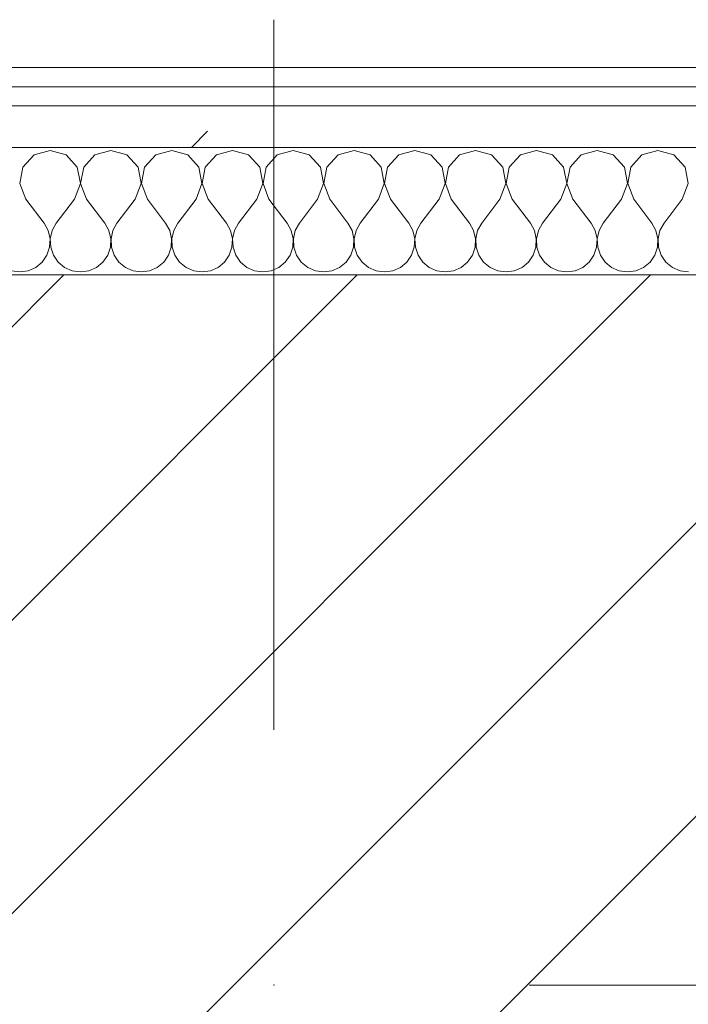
# Model space of a CAD drawing. Header units: millimetres. Extents: x -40968 to 11883, y -17757 to 4746.
# Tile 74 of 227: x -18857 to -18648, y -1423 to -1114. Entities that reach past the tile are written whole.
import ezdxf

# ---------------------------------------------------------------- set-up
doc = ezdxf.new("R2010")
doc.units = ezdxf.units.MM
doc.header["$MEASUREMENT"] = 0
doc.linetypes.add('Wipeout_Contour', pattern=[1000, 0, -1000])
doc.layers.add('10_ESTR_Pilars', color=7, linetype='Continuous')
doc.layers.add('Nuevo_08_E_Envans secs', color=7, linetype='Continuous')
for name, color, linetype, lineweight in [('10_ESTR_Pilars_Pluma_Nº__20', 1, 'Continuous', 5), ('10_ESTR_Pilars_Pluma_Nº__28', 7, 'Continuous', 20), ('10_ESTR_Pilars_Pluma_Nº__42', 8, 'Continuous', 25), ('Nuevo_08_E_Envans secs_Pluma_Nº__1', 7, 'Continuous', 5)]:
    doc.layers.add(name, color=color, linetype=linetype, lineweight=lineweight)
for name, color, linetype, lineweight, true_color in [('Nuevo_08_E_Envans secs_Pluma_Nº__102', 7, 'Continuous', 5, 0xcccccc), ('Nuevo_08_E_Envans secs_Pluma_Nº__171', 171, 'Continuous', 13, 0xaaaaff), ('Nuevo_08_E_Envans secs_Pluma_Nº__177', 7, 'Continuous', 15, 0xf7e046)]:
    doc.layers.add(name, color=color, linetype=linetype, lineweight=lineweight, true_color=true_color)
pattern_1 = [(45, (0, 0), (-183.8478, 183.8478), [195, -65]), (45, (7e-14, 183.85), (-183.8478, 183.8478), [195, -65])]

# ---------------------------------------------------------------- blocks, each defined once
blk = doc.blocks.new('*X231')
at = {"layer": 'Nuevo_08_E_Envans secs_Pluma_Nº__102', "color": 254, "linetype": 'Continuous', "lineweight": 5, "true_color": 0xcccccc}
for p, q in [((-18852.63, -1156.35), (-18856.14, -1160.19)), ((-18847.62, -1154.93), (-18852.63, -1156.35)), ((-18842.61, -1156.35), (-18847.62, -1154.93)), ((-18839.1, -1160.19), (-18842.61, -1156.35)), ((-18833.58, -1156.35), (-18837.09, -1160.19)), ((-18828.57, -1154.93), (-18833.58, -1156.35)), ((-18823.56, -1156.35), (-18828.57, -1154.93)), ((-18820.05, -1160.19), (-18823.56, -1156.35)), ((-18814.53, -1156.35), (-18818.04, -1160.19)), ((-18809.52, -1154.93), (-18814.53, -1156.35)), ((-18804.52, -1156.35), (-18809.52, -1154.93)), ((-18801.01, -1160.19), (-18804.52, -1156.35)), ((-18795.48, -1156.35), (-18798.99, -1160.19)), ((-18790.48, -1154.93), (-18795.48, -1156.35)), ((-18785.47, -1156.35), (-18790.48, -1154.93)), ((-18781.96, -1160.19), (-18785.47, -1156.35)), ((-18776.44, -1156.35), (-18779.95, -1160.19)), ((-18771.43, -1154.93), (-18776.44, -1156.35)), ((-18766.42, -1156.35), (-18771.43, -1154.93)), ((-18762.91, -1160.19), (-18766.42, -1156.35)), ((-18757.39, -1156.35), (-18760.9, -1160.19)), ((-18752.38, -1154.93), (-18757.39, -1156.35)), ((-18747.37, -1156.35), (-18752.38, -1154.93)), ((-18743.86, -1160.19), (-18747.37, -1156.35)), ((-18738.34, -1156.35), (-18741.85, -1160.19)), ((-18733.33, -1154.93), (-18738.34, -1156.35)), ((-18728.33, -1156.35), (-18733.33, -1154.93)), ((-18724.81, -1160.19), (-18728.33, -1156.35)), ((-18719.29, -1156.35), (-18722.8, -1160.19)), ((-18714.29, -1154.93), (-18719.29, -1156.35)), ((-18709.28, -1156.35), (-18714.29, -1154.93)), ((-18705.77, -1160.19), (-18709.28, -1156.35)), ((-18700.25, -1156.35), (-18703.76, -1160.19)), ((-18695.24, -1154.93), (-18700.25, -1156.35)), ((-18690.23, -1156.35), (-18695.24, -1154.93)), ((-18686.72, -1160.19), (-18690.23, -1156.35)), ((-18681.2, -1156.35), (-18684.71, -1160.19)), ((-18676.19, -1154.93), (-18681.2, -1156.35)), ((-18671.18, -1156.35), (-18676.19, -1154.93)), ((-18667.67, -1160.19), (-18671.18, -1156.35)), ((-18662.15, -1156.35), (-18665.66, -1160.19)), ((-18657.14, -1154.93), (-18662.15, -1156.35)), ((-18652.14, -1156.35), (-18657.14, -1154.93)), ((-18648.62, -1160.19), (-18652.14, -1156.35)), ((-18856.14, -1160.19), (-18857.1, -1165.31)), ((-18838.13, -1165.31), (-18839.1, -1160.19)), ((-18837.09, -1160.19), (-18838.06, -1165.31)), ((-18819.09, -1165.31), (-18820.05, -1160.19)), ((-18818.04, -1160.19), (-18819.01, -1165.31)), ((-18800.04, -1165.31), (-18801.01, -1160.19)), ((-18798.99, -1160.19), (-18799.96, -1165.31)), ((-18780.99, -1165.31), (-18781.96, -1160.19)), ((-18779.95, -1160.19), (-18780.91, -1165.31)), ((-18761.94, -1165.31), (-18762.91, -1160.19)), ((-18760.9, -1160.19), (-18761.87, -1165.31)), ((-18742.9, -1165.31), (-18743.86, -1160.19)), ((-18741.85, -1160.19), (-18742.82, -1165.31)), ((-18723.85, -1165.31), (-18724.81, -1160.19)), ((-18722.8, -1160.19), (-18723.77, -1165.31)), ((-18704.8, -1165.31), (-18705.77, -1160.19)), ((-18703.76, -1160.19), (-18704.72, -1165.31)), ((-18685.75, -1165.31), (-18686.72, -1160.19)), ((-18684.71, -1160.19), (-18685.68, -1165.31)), ((-18666.71, -1165.31), (-18667.67, -1160.19)), ((-18665.66, -1160.19), (-18666.63, -1165.31)), ((-18647.66, -1165.31), (-18648.62, -1160.19)), ((-18857.1, -1165.31), (-18855.24, -1170.17)), ((-18840, -1170.17), (-18838.13, -1165.31)), ((-18838.06, -1165.31), (-18836.19, -1170.17)), ((-18820.95, -1170.17), (-18819.09, -1165.31)), ((-18819.01, -1165.31), (-18817.14, -1170.17)), ((-18801.9, -1170.17), (-18800.04, -1165.31)), ((-18799.96, -1165.31), (-18798.1, -1170.17)), ((-18782.86, -1170.17), (-18780.99, -1165.31)), ((-18780.91, -1165.31), (-18779.05, -1170.17)), ((-18763.81, -1170.17), (-18761.94, -1165.31)), ((-18761.87, -1165.31), (-18760, -1170.17)), ((-18744.76, -1170.17), (-18742.9, -1165.31)), ((-18742.82, -1165.31), (-18740.95, -1170.17)), ((-18725.71, -1170.17), (-18723.85, -1165.31)), ((-18723.77, -1165.31), (-18721.9, -1170.17)), ((-18706.67, -1170.17), (-18704.8, -1165.31)), ((-18704.72, -1165.31), (-18702.86, -1170.17)), ((-18687.62, -1170.17), (-18685.75, -1165.31)), ((-18685.68, -1165.31), (-18683.81, -1170.17)), ((-18668.57, -1170.17), (-18666.71, -1165.31)), ((-18666.63, -1165.31), (-18664.76, -1170.17)), ((-18649.52, -1170.17), (-18647.66, -1165.31)), ((-18855.24, -1170.17), (-18849.52, -1177.79)), ((-18840, -1170.17), (-18845.71, -1177.79)), ((-18836.19, -1170.17), (-18830.48, -1177.79)), ((-18820.95, -1170.17), (-18826.67, -1177.79)), ((-18817.14, -1170.17), (-18811.43, -1177.79)), ((-18801.9, -1170.17), (-18807.62, -1177.79)), ((-18798.1, -1170.17), (-18792.38, -1177.79)), ((-18782.86, -1170.17), (-18788.57, -1177.79)), ((-18779.05, -1170.17), (-18773.33, -1177.79)), ((-18763.81, -1170.17), (-18769.52, -1177.79)), ((-18760, -1170.17), (-18754.29, -1177.79)), ((-18744.76, -1170.17), (-18750.48, -1177.79)), ((-18740.95, -1170.17), (-18735.24, -1177.79)), ((-18725.71, -1170.17), (-18731.43, -1177.79)), ((-18721.9, -1170.17), (-18716.19, -1177.79)), ((-18706.67, -1170.17), (-18712.38, -1177.79)), ((-18702.86, -1170.17), (-18697.14, -1177.79)), ((-18687.62, -1170.17), (-18693.33, -1177.79)), ((-18683.81, -1170.17), (-18678.1, -1177.79)), ((-18668.57, -1170.17), (-18674.29, -1177.79)), ((-18664.76, -1170.17), (-18659.05, -1177.79)), ((-18649.52, -1170.17), (-18655.24, -1177.79)), ((-18848.25, -1180.08), (-18849.52, -1177.79)), ((-18845.71, -1177.79), (-18846.99, -1180.08)), ((-18829.2, -1180.08), (-18830.48, -1177.79)), ((-18826.67, -1177.79), (-18827.94, -1180.08)), ((-18810.16, -1180.08), (-18811.43, -1177.79)), ((-18807.62, -1177.79), (-18808.89, -1180.08)), ((-18791.11, -1180.08), (-18792.38, -1177.79)), ((-18788.57, -1177.79), (-18789.84, -1180.08)), ((-18772.06, -1180.08), (-18773.33, -1177.79)), ((-18769.52, -1177.79), (-18770.8, -1180.08)), ((-18753.01, -1180.08), (-18754.29, -1177.79)), ((-18750.48, -1177.79), (-18751.75, -1180.08)), ((-18733.97, -1180.08), (-18735.24, -1177.79)), ((-18731.43, -1177.79), (-18732.7, -1180.08)), ((-18714.92, -1180.08), (-18716.19, -1177.79)), ((-18712.38, -1177.79), (-18713.65, -1180.08)), ((-18695.87, -1180.08), (-18697.14, -1177.79)), ((-18693.33, -1177.79), (-18694.6, -1180.08)), ((-18676.82, -1180.08), (-18678.1, -1177.79)), ((-18674.29, -1177.79), (-18675.56, -1180.08)), ((-18657.78, -1180.08), (-18659.05, -1177.79)), ((-18655.24, -1177.79), (-18656.51, -1180.08)), ((-18847.66, -1182.64), (-18848.25, -1180.08)), ((-18846.99, -1180.08), (-18847.58, -1182.64)), ((-18828.61, -1182.64), (-18829.2, -1180.08)), ((-18827.94, -1180.08), (-18828.53, -1182.64)), ((-18809.56, -1182.64), (-18810.16, -1180.08)), ((-18808.89, -1180.08), (-18809.49, -1182.64)), ((-18790.51, -1182.64), (-18791.11, -1180.08)), ((-18789.84, -1180.08), (-18790.44, -1182.64)), ((-18771.47, -1182.64), (-18772.06, -1180.08)), ((-18770.8, -1180.08), (-18771.39, -1182.64)), ((-18752.42, -1182.64), (-18753.01, -1180.08)), ((-18751.75, -1180.08), (-18752.34, -1182.64)), ((-18733.37, -1182.64), (-18733.97, -1180.08)), ((-18732.7, -1180.08), (-18733.29, -1182.64)), ((-18714.32, -1182.64), (-18714.92, -1180.08)), ((-18713.65, -1180.08), (-18714.25, -1182.64)), ((-18695.28, -1182.64), (-18695.87, -1180.08)), ((-18694.6, -1180.08), (-18695.2, -1182.64)), ((-18676.23, -1182.64), (-18676.82, -1180.08)), ((-18675.56, -1180.08), (-18676.15, -1182.64)), ((-18657.18, -1182.64), (-18657.78, -1180.08)), ((-18656.51, -1180.08), (-18657.1, -1182.64)), ((-18847.78, -1185.27), (-18847.66, -1182.64)), ((-18847.58, -1182.64), (-18847.45, -1185.27)), ((-18828.74, -1185.27), (-18828.61, -1182.64)), ((-18828.53, -1182.64), (-18828.41, -1185.27)), ((-18809.69, -1185.27), (-18809.56, -1182.64)), ((-18809.49, -1182.64), (-18809.36, -1185.27)), ((-18790.64, -1185.27), (-18790.51, -1182.64)), ((-18790.44, -1182.64), (-18790.31, -1185.27)), ((-18771.59, -1185.27), (-18771.47, -1182.64)), ((-18771.39, -1182.64), (-18771.26, -1185.27)), ((-18752.55, -1185.27), (-18752.42, -1182.64)), ((-18752.34, -1182.64), (-18752.22, -1185.27)), ((-18733.5, -1185.27), (-18733.37, -1182.64)), ((-18733.29, -1182.64), (-18733.17, -1185.27)), ((-18714.45, -1185.27), (-18714.32, -1182.64)), ((-18714.25, -1182.64), (-18714.12, -1185.27)), ((-18695.4, -1185.27), (-18695.28, -1182.64)), ((-18695.2, -1182.64), (-18695.07, -1185.27)), ((-18676.36, -1185.27), (-18676.23, -1182.64)), ((-18676.15, -1182.64), (-18676.02, -1185.27)), ((-18657.31, -1185.27), (-18657.18, -1182.64)), ((-18657.1, -1182.64), (-18656.98, -1185.27)), ((-18850.11, -1189.92), (-18848.62, -1187.76)), ((-18848.62, -1187.76), (-18847.78, -1185.27)), ((-18847.45, -1185.27), (-18846.61, -1187.76)), ((-18846.61, -1187.76), (-18845.13, -1189.92)), ((-18831.06, -1189.92), (-18829.58, -1187.76)), ((-18829.58, -1187.76), (-18828.74, -1185.27)), ((-18828.41, -1185.27), (-18827.57, -1187.76)), ((-18827.57, -1187.76), (-18826.08, -1189.92)), ((-18812.02, -1189.92), (-18810.53, -1187.76)), ((-18810.53, -1187.76), (-18809.69, -1185.27)), ((-18809.36, -1185.27), (-18808.52, -1187.76)), ((-18808.52, -1187.76), (-18807.03, -1189.92)), ((-18792.97, -1189.92), (-18791.48, -1187.76)), ((-18791.48, -1187.76), (-18790.64, -1185.27)), ((-18790.31, -1185.27), (-18789.47, -1187.76)), ((-18789.47, -1187.76), (-18787.98, -1189.92)), ((-18773.92, -1189.92), (-18772.43, -1187.76)), ((-18772.43, -1187.76), (-18771.59, -1185.27)), ((-18771.26, -1185.27), (-18770.42, -1187.76)), ((-18770.42, -1187.76), (-18768.94, -1189.92)), ((-18754.87, -1189.92), (-18753.39, -1187.76)), ((-18753.39, -1187.76), (-18752.55, -1185.27)), ((-18752.22, -1185.27), (-18751.38, -1187.76)), ((-18751.38, -1187.76), (-18749.89, -1189.92)), ((-18735.83, -1189.92), (-18734.34, -1187.76)), ((-18734.34, -1187.76), (-18733.5, -1185.27)), ((-18733.17, -1185.27), (-18732.33, -1187.76)), ((-18732.33, -1187.76), (-18730.84, -1189.92)), ((-18716.78, -1189.92), (-18715.29, -1187.76)), ((-18715.29, -1187.76), (-18714.45, -1185.27)), ((-18714.12, -1185.27), (-18713.28, -1187.76)), ((-18713.28, -1187.76), (-18711.79, -1189.92)), ((-18697.73, -1189.92), (-18696.24, -1187.76)), ((-18696.24, -1187.76), (-18695.4, -1185.27)), ((-18695.07, -1185.27), (-18694.23, -1187.76)), ((-18694.23, -1187.76), (-18692.74, -1189.92)), ((-18678.68, -1189.92), (-18677.2, -1187.76)), ((-18677.2, -1187.76), (-18676.36, -1185.27)), ((-18676.02, -1185.27), (-18675.19, -1187.76)), ((-18675.19, -1187.76), (-18673.7, -1189.92)), ((-18659.64, -1189.92), (-18658.15, -1187.76)), ((-18658.15, -1187.76), (-18657.31, -1185.27)), ((-18656.98, -1185.27), (-18656.14, -1187.76)), ((-18656.14, -1187.76), (-18654.65, -1189.92)), ((-18852.14, -1191.6), (-18850.11, -1189.92)), ((-18845.13, -1189.92), (-18843.1, -1191.6)), ((-18833.09, -1191.6), (-18831.06, -1189.92)), ((-18826.08, -1189.92), (-18824.05, -1191.6)), ((-18814.04, -1191.6), (-18812.02, -1189.92)), ((-18807.03, -1189.92), (-18805.01, -1191.6)), ((-18794.99, -1191.6), (-18792.97, -1189.92)), ((-18787.98, -1189.92), (-18785.96, -1191.6)), ((-18775.95, -1191.6), (-18773.92, -1189.92)), ((-18768.94, -1189.92), (-18766.91, -1191.6)), ((-18756.9, -1191.6), (-18754.87, -1189.92)), ((-18749.89, -1189.92), (-18747.86, -1191.6)), ((-18737.85, -1191.6), (-18735.83, -1189.92)), ((-18730.84, -1189.92), (-18728.82, -1191.6)), ((-18718.8, -1191.6), (-18716.78, -1189.92)), ((-18711.79, -1189.92), (-18709.77, -1191.6)), ((-18699.75, -1191.6), (-18697.73, -1189.92)), ((-18692.74, -1189.92), (-18690.72, -1191.6)), ((-18680.71, -1191.6), (-18678.68, -1189.92)), ((-18673.7, -1189.92), (-18671.67, -1191.6)), ((-18661.66, -1191.6), (-18659.64, -1189.92)), ((-18654.65, -1189.92), (-18652.63, -1191.6)), ((-18859.75, -1192.66), (-18857.14, -1193.02)), ((-18857.14, -1193.02), (-18854.54, -1192.66)), ((-18854.54, -1192.66), (-18852.14, -1191.6)), ((-18843.1, -1191.6), (-18840.7, -1192.66)), ((-18840.7, -1192.66), (-18838.1, -1193.02)), ((-18838.1, -1193.02), (-18835.49, -1192.66)), ((-18835.49, -1192.66), (-18833.09, -1191.6)), ((-18824.05, -1191.6), (-18821.65, -1192.66)), ((-18821.65, -1192.66), (-18819.05, -1193.02)), ((-18819.05, -1193.02), (-18816.45, -1192.66)), ((-18816.45, -1192.66), (-18814.04, -1191.6)), ((-18805.01, -1191.6), (-18802.6, -1192.66)), ((-18802.6, -1192.66), (-18800, -1193.02)), ((-18800, -1193.02), (-18797.4, -1192.66)), ((-18797.4, -1192.66), (-18794.99, -1191.6)), ((-18785.96, -1191.6), (-18783.55, -1192.66)), ((-18783.55, -1192.66), (-18780.95, -1193.02)), ((-18780.95, -1193.02), (-18778.35, -1192.66)), ((-18778.35, -1192.66), (-18775.95, -1191.6)), ((-18766.91, -1191.6), (-18764.51, -1192.66)), ((-18764.51, -1192.66), (-18761.9, -1193.02)), ((-18761.9, -1193.02), (-18759.3, -1192.66)), ((-18759.3, -1192.66), (-18756.9, -1191.6)), ((-18747.86, -1191.6), (-18745.46, -1192.66)), ((-18745.46, -1192.66), (-18742.86, -1193.02)), ((-18742.86, -1193.02), (-18740.25, -1192.66)), ((-18740.25, -1192.66), (-18737.85, -1191.6)), ((-18728.82, -1191.6), (-18726.41, -1192.66)), ((-18726.41, -1192.66), (-18723.81, -1193.02)), ((-18723.81, -1193.02), (-18721.21, -1192.66)), ((-18721.21, -1192.66), (-18718.8, -1191.6)), ((-18709.77, -1191.6), (-18707.36, -1192.66)), ((-18707.36, -1192.66), (-18704.76, -1193.02)), ((-18704.76, -1193.02), (-18702.16, -1192.66)), ((-18702.16, -1192.66), (-18699.75, -1191.6)), ((-18690.72, -1191.6), (-18688.32, -1192.66)), ((-18688.32, -1192.66), (-18685.71, -1193.02)), ((-18685.71, -1193.02), (-18683.11, -1192.66)), ((-18683.11, -1192.66), (-18680.71, -1191.6)), ((-18671.67, -1191.6), (-18669.27, -1192.66)), ((-18669.27, -1192.66), (-18666.67, -1193.02)), ((-18666.67, -1193.02), (-18664.06, -1192.66)), ((-18664.06, -1192.66), (-18661.66, -1191.6)), ((-18652.63, -1191.6), (-18650.22, -1192.66)), ((-18650.22, -1192.66), (-18647.62, -1193.02))]:
    blk.add_line(p, q, dxfattribs=at)
blk = doc.blocks.new('Muro_91_1', base_point=(-18136.43, -1193.98))
at = {"color": 254, "linetype": 'Wipeout_Contour', "lineweight": 0, "ltscale": 74478.567312}
blk.add_wipeout([(-18136.43, -1128.98), (-19033.93, -1128.98), (-19033.93, -1134.98), (-18136.43, -1134.98)], dxfattribs=at).dxf.layer = 'Nuevo_08_E_Envans secs'
at = {"color": 254, "linetype": 'Wipeout_Contour', "lineweight": 0, "ltscale": 74482.367988}
blk.add_wipeout([(-18136.43, -1140.98), (-19033.93, -1140.98), (-19033.93, -1153.98), (-18136.43, -1153.98)], dxfattribs=at).dxf.layer = 'Nuevo_08_E_Envans secs'
at = {"layer": 'Nuevo_08_E_Envans secs_Pluma_Nº__171', "linetype": 'Continuous', "lineweight": 13, "true_color": 0xaaaaff}
h = blk.add_hatch(dxfattribs=at)
h.set_pattern_fill('Panellat_HPL_0001', color=161, style=0, pattern_type=2)
h.set_pattern_definition(pattern_1)
h.paths.add_polyline_path([(-18136.43, -1128.98), (-19033.93, -1128.98), (-19033.93, -1134.98), (-18136.43, -1134.98)])
at = {"layer": 'Nuevo_08_E_Envans secs_Pluma_Nº__177', "linetype": 'Continuous', "lineweight": 15, "true_color": 0xf7e046}
h = blk.add_hatch(dxfattribs=at)
h.set_pattern_fill('Panellat_HPL_0001', color=53, style=0, pattern_type=2)
h.set_pattern_definition(pattern_1)
h.paths.add_polyline_path([(-18136.43, -1140.98), (-19033.93, -1140.98), (-19033.93, -1153.98), (-18136.43, -1153.98)])
at = {"layer": 'Nuevo_08_E_Envans secs_Pluma_Nº__1', "color": 7, "linetype": 'Continuous', "lineweight": 5}
for p, q in [((-18136.43, -1134.98), (-19033.93, -1134.98)), ((-18136.43, -1140.98), (-19033.93, -1140.98)), ((-18136.43, -1153.98), (-19033.93, -1153.98))]:
    blk.add_line(p, q, dxfattribs=at)
at = {"layer": 'Nuevo_08_E_Envans secs_Pluma_Nº__1', "color": 7, "linetype": 'Continuous', "lineweight": 5, "flags": 128}
blk.add_lwpolyline([(-18136.43, -1128.98), (-19033.93, -1128.98)], dxfattribs=at)
at = {"layer": 'Nuevo_08_E_Envans secs', "color": 7, "lineweight": 20}
blk.add_blockref('*X231', (0, 0), dxfattribs=at)
blk = doc.blocks.new('*X485')
at = {"layer": 'Nuevo_08_E_Envans secs_Pluma_Nº__102', "color": 254, "linetype": 'Continuous', "lineweight": 5, "true_color": 0xcccccc}
for p, q in [((-18852.63, -1156.35), (-18856.14, -1160.19)), ((-18847.62, -1154.93), (-18852.63, -1156.35)), ((-18842.61, -1156.35), (-18847.62, -1154.93)), ((-18839.1, -1160.19), (-18842.61, -1156.35)), ((-18833.58, -1156.35), (-18837.09, -1160.19)), ((-18828.57, -1154.93), (-18833.58, -1156.35)), ((-18823.56, -1156.35), (-18828.57, -1154.93)), ((-18820.05, -1160.19), (-18823.56, -1156.35)), ((-18814.53, -1156.35), (-18818.04, -1160.19)), ((-18809.52, -1154.93), (-18814.53, -1156.35)), ((-18804.52, -1156.35), (-18809.52, -1154.93)), ((-18801.01, -1160.19), (-18804.52, -1156.35)), ((-18795.48, -1156.35), (-18798.99, -1160.19)), ((-18790.48, -1154.93), (-18795.48, -1156.35)), ((-18785.47, -1156.35), (-18790.48, -1154.93)), ((-18781.96, -1160.19), (-18785.47, -1156.35)), ((-18776.44, -1156.35), (-18779.95, -1160.19)), ((-18771.43, -1154.93), (-18776.44, -1156.35)), ((-18766.42, -1156.35), (-18771.43, -1154.93)), ((-18762.91, -1160.19), (-18766.42, -1156.35)), ((-18757.39, -1156.35), (-18760.9, -1160.19)), ((-18752.38, -1154.93), (-18757.39, -1156.35)), ((-18747.37, -1156.35), (-18752.38, -1154.93)), ((-18743.86, -1160.19), (-18747.37, -1156.35)), ((-18738.34, -1156.35), (-18741.85, -1160.19)), ((-18733.33, -1154.93), (-18738.34, -1156.35)), ((-18728.33, -1156.35), (-18733.33, -1154.93)), ((-18724.81, -1160.19), (-18728.33, -1156.35)), ((-18719.29, -1156.35), (-18722.8, -1160.19)), ((-18714.29, -1154.93), (-18719.29, -1156.35)), ((-18709.28, -1156.35), (-18714.29, -1154.93)), ((-18705.77, -1160.19), (-18709.28, -1156.35)), ((-18700.25, -1156.35), (-18703.76, -1160.19)), ((-18695.24, -1154.93), (-18700.25, -1156.35)), ((-18690.23, -1156.35), (-18695.24, -1154.93)), ((-18686.72, -1160.19), (-18690.23, -1156.35)), ((-18681.2, -1156.35), (-18684.71, -1160.19)), ((-18676.19, -1154.93), (-18681.2, -1156.35)), ((-18671.18, -1156.35), (-18676.19, -1154.93)), ((-18667.67, -1160.19), (-18671.18, -1156.35)), ((-18662.15, -1156.35), (-18665.66, -1160.19)), ((-18657.14, -1154.93), (-18662.15, -1156.35)), ((-18652.14, -1156.35), (-18657.14, -1154.93)), ((-18648.62, -1160.19), (-18652.14, -1156.35)), ((-18856.14, -1160.19), (-18857.1, -1165.31)), ((-18838.13, -1165.31), (-18839.1, -1160.19)), ((-18837.09, -1160.19), (-18838.06, -1165.31)), ((-18819.09, -1165.31), (-18820.05, -1160.19)), ((-18818.04, -1160.19), (-18819.01, -1165.31)), ((-18800.04, -1165.31), (-18801.01, -1160.19)), ((-18798.99, -1160.19), (-18799.96, -1165.31)), ((-18780.99, -1165.31), (-18781.96, -1160.19)), ((-18779.95, -1160.19), (-18780.91, -1165.31)), ((-18761.94, -1165.31), (-18762.91, -1160.19)), ((-18760.9, -1160.19), (-18761.87, -1165.31)), ((-18742.9, -1165.31), (-18743.86, -1160.19)), ((-18741.85, -1160.19), (-18742.82, -1165.31)), ((-18723.85, -1165.31), (-18724.81, -1160.19)), ((-18722.8, -1160.19), (-18723.77, -1165.31)), ((-18704.8, -1165.31), (-18705.77, -1160.19)), ((-18703.76, -1160.19), (-18704.72, -1165.31)), ((-18685.75, -1165.31), (-18686.72, -1160.19)), ((-18684.71, -1160.19), (-18685.68, -1165.31)), ((-18666.71, -1165.31), (-18667.67, -1160.19)), ((-18665.66, -1160.19), (-18666.63, -1165.31)), ((-18647.66, -1165.31), (-18648.62, -1160.19)), ((-18857.1, -1165.31), (-18855.24, -1170.17)), ((-18840, -1170.17), (-18838.13, -1165.31)), ((-18838.06, -1165.31), (-18836.19, -1170.17)), ((-18820.95, -1170.17), (-18819.09, -1165.31)), ((-18819.01, -1165.31), (-18817.14, -1170.17)), ((-18801.9, -1170.17), (-18800.04, -1165.31)), ((-18799.96, -1165.31), (-18798.1, -1170.17)), ((-18782.86, -1170.17), (-18780.99, -1165.31)), ((-18780.91, -1165.31), (-18779.05, -1170.17)), ((-18763.81, -1170.17), (-18761.94, -1165.31)), ((-18761.87, -1165.31), (-18760, -1170.17)), ((-18744.76, -1170.17), (-18742.9, -1165.31)), ((-18742.82, -1165.31), (-18740.95, -1170.17)), ((-18725.71, -1170.17), (-18723.85, -1165.31)), ((-18723.77, -1165.31), (-18721.9, -1170.17)), ((-18706.67, -1170.17), (-18704.8, -1165.31)), ((-18704.72, -1165.31), (-18702.86, -1170.17)), ((-18687.62, -1170.17), (-18685.75, -1165.31)), ((-18685.68, -1165.31), (-18683.81, -1170.17)), ((-18668.57, -1170.17), (-18666.71, -1165.31)), ((-18666.63, -1165.31), (-18664.76, -1170.17)), ((-18649.52, -1170.17), (-18647.66, -1165.31)), ((-18855.24, -1170.17), (-18849.52, -1177.79)), ((-18840, -1170.17), (-18845.71, -1177.79)), ((-18836.19, -1170.17), (-18830.48, -1177.79)), ((-18820.95, -1170.17), (-18826.67, -1177.79)), ((-18817.14, -1170.17), (-18811.43, -1177.79)), ((-18801.9, -1170.17), (-18807.62, -1177.79)), ((-18798.1, -1170.17), (-18792.38, -1177.79)), ((-18782.86, -1170.17), (-18788.57, -1177.79)), ((-18779.05, -1170.17), (-18773.33, -1177.79)), ((-18763.81, -1170.17), (-18769.52, -1177.79)), ((-18760, -1170.17), (-18754.29, -1177.79)), ((-18744.76, -1170.17), (-18750.48, -1177.79)), ((-18740.95, -1170.17), (-18735.24, -1177.79)), ((-18725.71, -1170.17), (-18731.43, -1177.79)), ((-18721.9, -1170.17), (-18716.19, -1177.79)), ((-18706.67, -1170.17), (-18712.38, -1177.79)), ((-18702.86, -1170.17), (-18697.14, -1177.79)), ((-18687.62, -1170.17), (-18693.33, -1177.79)), ((-18683.81, -1170.17), (-18678.1, -1177.79)), ((-18668.57, -1170.17), (-18674.29, -1177.79)), ((-18664.76, -1170.17), (-18659.05, -1177.79)), ((-18649.52, -1170.17), (-18655.24, -1177.79)), ((-18848.25, -1180.08), (-18849.52, -1177.79)), ((-18845.71, -1177.79), (-18846.99, -1180.08)), ((-18829.2, -1180.08), (-18830.48, -1177.79)), ((-18826.67, -1177.79), (-18827.94, -1180.08)), ((-18810.16, -1180.08), (-18811.43, -1177.79)), ((-18807.62, -1177.79), (-18808.89, -1180.08)), ((-18791.11, -1180.08), (-18792.38, -1177.79)), ((-18788.57, -1177.79), (-18789.84, -1180.08)), ((-18772.06, -1180.08), (-18773.33, -1177.79)), ((-18769.52, -1177.79), (-18770.8, -1180.08)), ((-18753.01, -1180.08), (-18754.29, -1177.79)), ((-18750.48, -1177.79), (-18751.75, -1180.08)), ((-18733.97, -1180.08), (-18735.24, -1177.79)), ((-18731.43, -1177.79), (-18732.7, -1180.08)), ((-18714.92, -1180.08), (-18716.19, -1177.79)), ((-18712.38, -1177.79), (-18713.65, -1180.08)), ((-18695.87, -1180.08), (-18697.14, -1177.79)), ((-18693.33, -1177.79), (-18694.6, -1180.08)), ((-18676.82, -1180.08), (-18678.1, -1177.79)), ((-18674.29, -1177.79), (-18675.56, -1180.08)), ((-18657.78, -1180.08), (-18659.05, -1177.79)), ((-18655.24, -1177.79), (-18656.51, -1180.08)), ((-18847.66, -1182.64), (-18848.25, -1180.08)), ((-18846.99, -1180.08), (-18847.58, -1182.64)), ((-18828.61, -1182.64), (-18829.2, -1180.08)), ((-18827.94, -1180.08), (-18828.53, -1182.64)), ((-18809.56, -1182.64), (-18810.16, -1180.08)), ((-18808.89, -1180.08), (-18809.49, -1182.64)), ((-18790.51, -1182.64), (-18791.11, -1180.08)), ((-18789.84, -1180.08), (-18790.44, -1182.64)), ((-18771.47, -1182.64), (-18772.06, -1180.08)), ((-18770.8, -1180.08), (-18771.39, -1182.64)), ((-18752.42, -1182.64), (-18753.01, -1180.08)), ((-18751.75, -1180.08), (-18752.34, -1182.64)), ((-18733.37, -1182.64), (-18733.97, -1180.08)), ((-18732.7, -1180.08), (-18733.29, -1182.64)), ((-18714.32, -1182.64), (-18714.92, -1180.08)), ((-18713.65, -1180.08), (-18714.25, -1182.64)), ((-18695.28, -1182.64), (-18695.87, -1180.08)), ((-18694.6, -1180.08), (-18695.2, -1182.64)), ((-18676.23, -1182.64), (-18676.82, -1180.08)), ((-18675.56, -1180.08), (-18676.15, -1182.64)), ((-18657.18, -1182.64), (-18657.78, -1180.08)), ((-18656.51, -1180.08), (-18657.1, -1182.64)), ((-18847.78, -1185.27), (-18847.66, -1182.64)), ((-18847.58, -1182.64), (-18847.45, -1185.27)), ((-18828.74, -1185.27), (-18828.61, -1182.64)), ((-18828.53, -1182.64), (-18828.41, -1185.27)), ((-18809.69, -1185.27), (-18809.56, -1182.64)), ((-18809.49, -1182.64), (-18809.36, -1185.27)), ((-18790.64, -1185.27), (-18790.51, -1182.64)), ((-18790.44, -1182.64), (-18790.31, -1185.27)), ((-18771.59, -1185.27), (-18771.47, -1182.64)), ((-18771.39, -1182.64), (-18771.26, -1185.27)), ((-18752.55, -1185.27), (-18752.42, -1182.64)), ((-18752.34, -1182.64), (-18752.22, -1185.27)), ((-18733.5, -1185.27), (-18733.37, -1182.64)), ((-18733.29, -1182.64), (-18733.17, -1185.27)), ((-18714.45, -1185.27), (-18714.32, -1182.64)), ((-18714.25, -1182.64), (-18714.12, -1185.27)), ((-18695.4, -1185.27), (-18695.28, -1182.64)), ((-18695.2, -1182.64), (-18695.07, -1185.27)), ((-18676.36, -1185.27), (-18676.23, -1182.64)), ((-18676.15, -1182.64), (-18676.02, -1185.27)), ((-18657.31, -1185.27), (-18657.18, -1182.64)), ((-18657.1, -1182.64), (-18656.98, -1185.27)), ((-18850.11, -1189.92), (-18848.62, -1187.76)), ((-18848.62, -1187.76), (-18847.78, -1185.27)), ((-18847.45, -1185.27), (-18846.61, -1187.76)), ((-18846.61, -1187.76), (-18845.13, -1189.92)), ((-18831.06, -1189.92), (-18829.58, -1187.76)), ((-18829.58, -1187.76), (-18828.74, -1185.27)), ((-18828.41, -1185.27), (-18827.57, -1187.76)), ((-18827.57, -1187.76), (-18826.08, -1189.92)), ((-18812.02, -1189.92), (-18810.53, -1187.76)), ((-18810.53, -1187.76), (-18809.69, -1185.27)), ((-18809.36, -1185.27), (-18808.52, -1187.76)), ((-18808.52, -1187.76), (-18807.03, -1189.92)), ((-18792.97, -1189.92), (-18791.48, -1187.76)), ((-18791.48, -1187.76), (-18790.64, -1185.27)), ((-18790.31, -1185.27), (-18789.47, -1187.76)), ((-18789.47, -1187.76), (-18787.98, -1189.92)), ((-18773.92, -1189.92), (-18772.43, -1187.76)), ((-18772.43, -1187.76), (-18771.59, -1185.27)), ((-18771.26, -1185.27), (-18770.42, -1187.76)), ((-18770.42, -1187.76), (-18768.94, -1189.92)), ((-18754.87, -1189.92), (-18753.39, -1187.76)), ((-18753.39, -1187.76), (-18752.55, -1185.27)), ((-18752.22, -1185.27), (-18751.38, -1187.76)), ((-18751.38, -1187.76), (-18749.89, -1189.92)), ((-18735.83, -1189.92), (-18734.34, -1187.76)), ((-18734.34, -1187.76), (-18733.5, -1185.27)), ((-18733.17, -1185.27), (-18732.33, -1187.76)), ((-18732.33, -1187.76), (-18730.84, -1189.92)), ((-18716.78, -1189.92), (-18715.29, -1187.76)), ((-18715.29, -1187.76), (-18714.45, -1185.27)), ((-18714.12, -1185.27), (-18713.28, -1187.76)), ((-18713.28, -1187.76), (-18711.79, -1189.92)), ((-18697.73, -1189.92), (-18696.24, -1187.76)), ((-18696.24, -1187.76), (-18695.4, -1185.27)), ((-18695.07, -1185.27), (-18694.23, -1187.76)), ((-18694.23, -1187.76), (-18692.74, -1189.92)), ((-18678.68, -1189.92), (-18677.2, -1187.76)), ((-18677.2, -1187.76), (-18676.36, -1185.27)), ((-18676.02, -1185.27), (-18675.19, -1187.76)), ((-18675.19, -1187.76), (-18673.7, -1189.92)), ((-18659.64, -1189.92), (-18658.15, -1187.76)), ((-18658.15, -1187.76), (-18657.31, -1185.27)), ((-18656.98, -1185.27), (-18656.14, -1187.76)), ((-18656.14, -1187.76), (-18654.65, -1189.92)), ((-18852.14, -1191.6), (-18850.11, -1189.92)), ((-18845.13, -1189.92), (-18843.1, -1191.6)), ((-18833.09, -1191.6), (-18831.06, -1189.92)), ((-18826.08, -1189.92), (-18824.05, -1191.6)), ((-18814.04, -1191.6), (-18812.02, -1189.92)), ((-18807.03, -1189.92), (-18805.01, -1191.6)), ((-18794.99, -1191.6), (-18792.97, -1189.92)), ((-18787.98, -1189.92), (-18785.96, -1191.6)), ((-18775.95, -1191.6), (-18773.92, -1189.92)), ((-18768.94, -1189.92), (-18766.91, -1191.6)), ((-18756.9, -1191.6), (-18754.87, -1189.92)), ((-18749.89, -1189.92), (-18747.86, -1191.6)), ((-18737.85, -1191.6), (-18735.83, -1189.92)), ((-18730.84, -1189.92), (-18728.82, -1191.6)), ((-18718.8, -1191.6), (-18716.78, -1189.92)), ((-18711.79, -1189.92), (-18709.77, -1191.6)), ((-18699.75, -1191.6), (-18697.73, -1189.92)), ((-18692.74, -1189.92), (-18690.72, -1191.6)), ((-18680.71, -1191.6), (-18678.68, -1189.92)), ((-18673.7, -1189.92), (-18671.67, -1191.6)), ((-18661.66, -1191.6), (-18659.64, -1189.92)), ((-18654.65, -1189.92), (-18652.63, -1191.6)), ((-18859.75, -1192.66), (-18857.14, -1193.02)), ((-18857.14, -1193.02), (-18854.54, -1192.66)), ((-18854.54, -1192.66), (-18852.14, -1191.6)), ((-18843.1, -1191.6), (-18840.7, -1192.66)), ((-18840.7, -1192.66), (-18838.1, -1193.02)), ((-18838.1, -1193.02), (-18835.49, -1192.66)), ((-18835.49, -1192.66), (-18833.09, -1191.6)), ((-18824.05, -1191.6), (-18821.65, -1192.66)), ((-18821.65, -1192.66), (-18819.05, -1193.02)), ((-18819.05, -1193.02), (-18816.45, -1192.66)), ((-18816.45, -1192.66), (-18814.04, -1191.6)), ((-18805.01, -1191.6), (-18802.6, -1192.66)), ((-18802.6, -1192.66), (-18800, -1193.02)), ((-18800, -1193.02), (-18797.4, -1192.66)), ((-18797.4, -1192.66), (-18794.99, -1191.6)), ((-18785.96, -1191.6), (-18783.55, -1192.66)), ((-18783.55, -1192.66), (-18780.95, -1193.02)), ((-18780.95, -1193.02), (-18778.35, -1192.66)), ((-18778.35, -1192.66), (-18775.95, -1191.6)), ((-18766.91, -1191.6), (-18764.51, -1192.66)), ((-18764.51, -1192.66), (-18761.9, -1193.02)), ((-18761.9, -1193.02), (-18759.3, -1192.66)), ((-18759.3, -1192.66), (-18756.9, -1191.6)), ((-18747.86, -1191.6), (-18745.46, -1192.66)), ((-18745.46, -1192.66), (-18742.86, -1193.02)), ((-18742.86, -1193.02), (-18740.25, -1192.66)), ((-18740.25, -1192.66), (-18737.85, -1191.6)), ((-18728.82, -1191.6), (-18726.41, -1192.66)), ((-18726.41, -1192.66), (-18723.81, -1193.02)), ((-18723.81, -1193.02), (-18721.21, -1192.66)), ((-18721.21, -1192.66), (-18718.8, -1191.6)), ((-18709.77, -1191.6), (-18707.36, -1192.66)), ((-18707.36, -1192.66), (-18704.76, -1193.02)), ((-18704.76, -1193.02), (-18702.16, -1192.66)), ((-18702.16, -1192.66), (-18699.75, -1191.6)), ((-18690.72, -1191.6), (-18688.32, -1192.66)), ((-18688.32, -1192.66), (-18685.71, -1193.02)), ((-18685.71, -1193.02), (-18683.11, -1192.66)), ((-18683.11, -1192.66), (-18680.71, -1191.6)), ((-18671.67, -1191.6), (-18669.27, -1192.66)), ((-18669.27, -1192.66), (-18666.67, -1193.02)), ((-18666.67, -1193.02), (-18664.06, -1192.66)), ((-18664.06, -1192.66), (-18661.66, -1191.6)), ((-18652.63, -1191.6), (-18650.22, -1192.66)), ((-18650.22, -1192.66), (-18647.62, -1193.02))]:
    blk.add_line(p, q, dxfattribs=at)
blk = doc.blocks.new('Muro_150_1', base_point=(-19033.93, -1128.98))
at = {"color": 254, "linetype": 'Wipeout_Contour', "lineweight": 0, "ltscale": 74478.567312}
blk.add_wipeout([(-18136.43, -1128.98), (-19033.93, -1128.98), (-19033.93, -1134.98), (-18136.43, -1134.98)], dxfattribs=at).dxf.layer = 'Nuevo_08_E_Envans secs'
at = {"color": 254, "linetype": 'Wipeout_Contour', "lineweight": 0, "ltscale": 74482.367988}
blk.add_wipeout([(-18136.43, -1140.98), (-19033.93, -1140.98), (-19033.93, -1153.98), (-18136.43, -1153.98)], dxfattribs=at).dxf.layer = 'Nuevo_08_E_Envans secs'
at = {"layer": 'Nuevo_08_E_Envans secs_Pluma_Nº__171', "linetype": 'Continuous', "lineweight": 13, "true_color": 0xaaaaff}
h = blk.add_hatch(dxfattribs=at)
h.set_pattern_fill('Panellat_HPL_0001', color=161, style=0, pattern_type=2)
h.set_pattern_definition(pattern_1)
h.paths.add_polyline_path([(-18136.43, -1128.98), (-19033.93, -1128.98), (-19033.93, -1134.98), (-18136.43, -1134.98)])
at = {"layer": 'Nuevo_08_E_Envans secs_Pluma_Nº__177', "linetype": 'Continuous', "lineweight": 15, "true_color": 0xf7e046}
h = blk.add_hatch(dxfattribs=at)
h.set_pattern_fill('Panellat_HPL_0001', color=53, style=0, pattern_type=2)
h.set_pattern_definition(pattern_1)
h.paths.add_polyline_path([(-18136.43, -1140.98), (-19033.93, -1140.98), (-19033.93, -1153.98), (-18136.43, -1153.98)])
at = {"layer": 'Nuevo_08_E_Envans secs_Pluma_Nº__1', "color": 7, "linetype": 'Continuous', "lineweight": 5}
for p, q in [((-18136.43, -1134.98), (-19033.93, -1134.98)), ((-18136.43, -1140.98), (-19033.93, -1140.98)), ((-18136.43, -1153.98), (-19033.93, -1153.98))]:
    blk.add_line(p, q, dxfattribs=at)
at = {"layer": 'Nuevo_08_E_Envans secs_Pluma_Nº__1', "color": 7, "linetype": 'Continuous', "lineweight": 5, "flags": 128}
blk.add_lwpolyline([(-18136.43, -1128.98), (-19033.93, -1128.98)], dxfattribs=at)
at = {"layer": 'Nuevo_08_E_Envans secs', "color": 7, "lineweight": 20}
blk.add_blockref('*X485', (0, 0), dxfattribs=at)
blk = doc.blocks.new('Pilar_2_1', base_point=(-18777.52, -1416.48))
at = {"color": 254, "linetype": 'Wipeout_Contour', "lineweight": 0, "ltscale": 75328.745035}
blk.add_wipeout([(-19033.93, -1638.98), (-18521.11, -1638.98), (-18521.11, -1193.98), (-19033.93, -1193.98)], dxfattribs=at).dxf.layer = '10_ESTR_Pilars'
at = {"layer": '10_ESTR_Pilars_Pluma_Nº__42', "linetype": 'Continuous', "lineweight": 25}
h = blk.add_hatch(dxfattribs=at)
h.set_pattern_fill('00_GCT_trama_45º_e1_400__05', color=8, style=0, pattern_type=2)
h.set_pattern_definition([(45, (0, 0), (-45.96194, 45.96194), [])])
h.paths.add_polyline_path([(-19033.93, -1638.98), (-18521.11, -1638.98), (-18521.11, -1193.98), (-19033.93, -1193.98)])
at = {"layer": '10_ESTR_Pilars_Pluma_Nº__20', "color": 1, "linetype": 'Continuous', "lineweight": 5}
for p, q in [((-18777.52, -1336.48), (-18777.52, -1113.98)), ((-18697.52, -1416.48), (-18441.11, -1416.48))]:
    blk.add_line(p, q, dxfattribs=at)
blk.add_point((-18777.52, -1416.48), dxfattribs=at)
at = {"layer": '10_ESTR_Pilars_Pluma_Nº__28', "color": 7, "linetype": 'Continuous', "lineweight": 20, "flags": 128}
blk.add_lwpolyline([(-19033.93, -1638.98), (-18521.11, -1638.98), (-18521.11, -1193.98), (-19033.93, -1193.98)], close=True, dxfattribs=at)

msp = doc.modelspace()

# ---------------------------------------------------------------- block references
at = {"layer": 'Nuevo_08_E_Envans secs', "color": 7, "lineweight": 20}
msp.add_blockref('Muro_91_1', (-18136.431, -1193.976), dxfattribs=at)

# ---------------------------------------------------------------- next in the draw order: block references
msp.add_blockref('Muro_150_1', (-19033.931, -1128.976), dxfattribs=at)

# ---------------------------------------------------------------- next in the draw order: block references
at = {"layer": '10_ESTR_Pilars', "color": 7, "lineweight": 20}
msp.add_blockref('Pilar_2_1', (-18777.52, -1416.476), dxfattribs=at)

doc.saveas('drawing.dxf')
